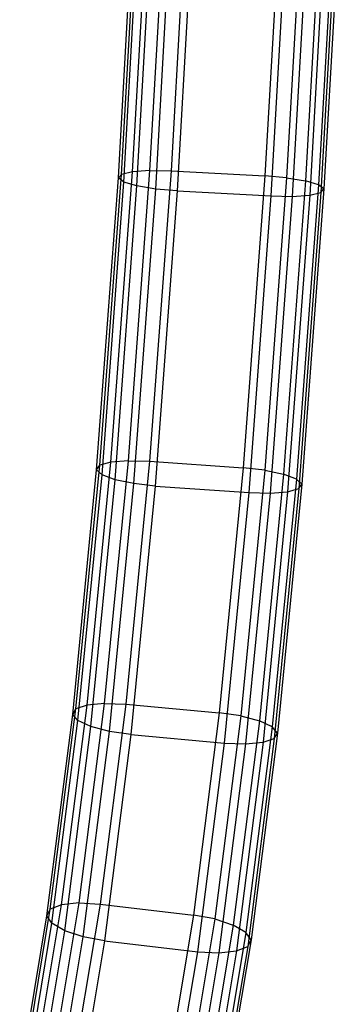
# Model space of a CAD drawing. Extents: x -263 to 235, y 0 to 1231.
# Tile 38 of 78: x -18 to -4, y 372 to 414. Entities that reach past the tile are written whole.
import ezdxf

# ---------------------------------------------------------------- set-up
doc = ezdxf.new("R2010")
doc.units = 0
doc.header["$LTSCALE"] = 25.4
doc.layers.get('0').update_dxf_attribs({"color": 13, "linetype": 'CONTINUOUS'})

# ---------------------------------------------------------------- blocks, each defined once
blk = doc.blocks.new('MONO-II-7705_STL_1')
at = {"color": 0}
for p, q in [((263.792, 437.487, 47.246), (264.612, 451.987, 44.909)), ((263.792, 437.487, 47.246), (264.612, 451.987, 44.909)), ((263.922, 437.641, 48.153), (264.74, 452.111, 45.82)), ((263.922, 437.641, 48.153), (264.74, 452.111, 45.82)), ((264.022, 437.315, 46.364), (264.844, 451.848, 44.021)), ((264.022, 437.315, 46.364), (264.844, 451.848, 44.021)), ((264.394, 437.752, 48.945), (265.211, 452.203, 46.616)), ((264.394, 437.752, 48.945), (265.211, 452.203, 46.616)), ((265.135, 437.804, 49.502), (265.951, 452.247, 47.174)), ((265.135, 437.804, 49.502), (265.951, 452.247, 47.174)), ((266.849, 452.236, 47.411), (266.032, 437.788, 49.74)), ((266.849, 452.236, 47.411), (266.032, 437.788, 49.74)), ((270.838, 452.077, 47.664), (270.018, 437.576, 50.002)), ((270.838, 452.077, 47.664), (270.018, 437.576, 50.002)), ((271.756, 452.014, 47.543), (270.935, 437.495, 49.883)), ((271.756, 452.014, 47.543), (270.935, 437.495, 49.883)), ((272.556, 451.909, 47.082), (271.733, 437.362, 49.427)), ((272.556, 451.909, 47.082), (271.733, 437.362, 49.427)), ((264.579, 437.149, 45.639), (265.403, 451.715, 43.291)), ((264.579, 437.149, 45.639), (265.403, 451.715, 43.291)), ((265.377, 437.015, 45.183), (266.202, 451.61, 42.831)), ((265.377, 437.015, 45.183), (266.202, 451.61, 42.831)), ((267.12, 451.547, 42.709), (266.294, 436.935, 45.065)), ((267.12, 451.547, 42.709), (266.294, 436.935, 45.065)), ((273.114, 451.776, 46.352), (272.29, 437.196, 48.703)), ((273.114, 451.776, 46.352), (272.29, 437.196, 48.703)), ((273.218, 451.512, 44.553), (272.39, 436.87, 46.914)), ((273.218, 451.512, 44.553), (272.39, 436.87, 46.914)), ((273.347, 451.637, 45.464), (272.52, 437.023, 47.82)), ((273.347, 451.637, 45.464), (272.52, 437.023, 47.82)), ((270.28, 436.723, 45.327), (271.109, 451.388, 42.963)), ((270.28, 436.723, 45.327), (271.109, 451.388, 42.963)), ((272.007, 451.377, 43.199), (271.177, 436.707, 45.564)), ((272.007, 451.377, 43.199), (271.177, 436.707, 45.564)), ((272.747, 451.421, 43.758), (271.918, 436.759, 46.121)), ((272.747, 451.421, 43.758), (271.918, 436.759, 46.121)), ((263.002, 425.289, 50.624), (263.922, 437.641, 48.153)), ((263.002, 425.289, 50.624), (263.922, 437.641, 48.153)), ((263.476, 425.423, 51.411), (264.394, 437.752, 48.945)), ((263.476, 425.423, 51.411), (264.394, 437.752, 48.945)), ((263.792, 437.487, 47.246), (263.922, 437.641, 48.153)), ((263.792, 437.487, 47.246), (263.922, 437.641, 48.153)), ((264.394, 437.752, 48.945), (263.922, 437.641, 48.153)), ((264.394, 437.752, 48.945), (263.922, 437.641, 48.153)), ((264.217, 425.483, 51.967), (265.135, 437.804, 49.502)), ((264.217, 425.483, 51.967), (265.135, 437.804, 49.502)), ((265.135, 437.804, 49.502), (264.394, 437.752, 48.945)), ((265.135, 437.804, 49.502), (264.394, 437.752, 48.945)), ((266.032, 437.788, 49.74), (265.114, 425.46, 52.206)), ((266.032, 437.788, 49.74), (265.114, 425.46, 52.206)), ((265.135, 437.804, 49.502), (266.032, 437.788, 49.74)), ((265.135, 437.804, 49.502), (266.032, 437.788, 49.74)), ((266.032, 437.788, 49.74), (270.018, 437.576, 50.002)), ((266.032, 437.788, 49.74), (270.018, 437.576, 50.002)), ((262.869, 425.1, 49.725), (263.792, 437.487, 47.246)), ((262.869, 425.1, 49.725), (263.792, 437.487, 47.246)), ((263.097, 424.886, 48.85), (264.022, 437.315, 46.364)), ((263.097, 424.886, 48.85), (264.022, 437.315, 46.364)), ((264.022, 437.315, 46.364), (263.792, 437.487, 47.246)), ((264.022, 437.315, 46.364), (263.792, 437.487, 47.246)), ((264.579, 437.149, 45.639), (264.022, 437.315, 46.364)), ((264.579, 437.149, 45.639), (264.022, 437.315, 46.364)), ((270.018, 437.576, 50.002), (269.095, 425.181, 52.482)), ((270.018, 437.576, 50.002), (269.095, 425.181, 52.482)), ((270.935, 437.495, 49.883), (270.01, 425.077, 52.368)), ((270.935, 437.495, 49.883), (270.01, 425.077, 52.368)), ((270.935, 437.495, 49.883), (270.018, 437.576, 50.002)), ((270.935, 437.495, 49.883), (270.018, 437.576, 50.002)), ((271.733, 437.362, 49.427), (270.806, 424.909, 51.919)), ((271.733, 437.362, 49.427), (270.806, 424.909, 51.919)), ((270.935, 437.495, 49.883), (271.733, 437.362, 49.427)), ((270.935, 437.495, 49.883), (271.733, 437.362, 49.427)), ((272.29, 437.196, 48.703), (271.733, 437.362, 49.427)), ((272.29, 437.196, 48.703), (271.733, 437.362, 49.427)), ((263.65, 424.68, 48.134), (264.579, 437.149, 45.639)), ((263.65, 424.68, 48.134), (264.579, 437.149, 45.639)), ((264.445, 424.512, 47.685), (265.377, 437.015, 45.183)), ((264.445, 424.512, 47.685), (265.377, 437.015, 45.183)), ((265.377, 437.015, 45.183), (264.579, 437.149, 45.639)), ((265.377, 437.015, 45.183), (264.579, 437.149, 45.639)), ((266.294, 436.935, 45.065), (265.361, 424.408, 47.571)), ((266.294, 436.935, 45.065), (265.361, 424.408, 47.571)), ((266.294, 436.935, 45.065), (265.377, 437.015, 45.183)), ((266.294, 436.935, 45.065), (265.377, 437.015, 45.183)), ((266.294, 436.935, 45.065), (270.28, 436.723, 45.327)), ((266.294, 436.935, 45.065), (270.28, 436.723, 45.327)), ((272.29, 437.196, 48.703), (271.359, 424.703, 51.202)), ((272.29, 437.196, 48.703), (271.359, 424.703, 51.202)), ((272.39, 436.87, 46.914), (271.454, 424.3, 49.428)), ((272.39, 436.87, 46.914), (271.454, 424.3, 49.428)), ((272.52, 437.023, 47.82), (271.587, 424.489, 50.328)), ((272.52, 437.023, 47.82), (271.587, 424.489, 50.328)), ((271.918, 436.759, 46.121), (272.39, 436.87, 46.914)), ((271.918, 436.759, 46.121), (272.39, 436.87, 46.914)), ((272.52, 437.023, 47.82), (272.29, 437.196, 48.703)), ((272.52, 437.023, 47.82), (272.29, 437.196, 48.703)), ((272.39, 436.87, 46.914), (272.52, 437.023, 47.82)), ((272.39, 436.87, 46.914), (272.52, 437.023, 47.82)), ((269.342, 424.129, 47.846), (270.28, 436.723, 45.327)), ((269.342, 424.129, 47.846), (270.28, 436.723, 45.327)), ((271.177, 436.707, 45.564), (270.239, 424.106, 48.085)), ((271.177, 436.707, 45.564), (270.239, 424.106, 48.085)), ((270.28, 436.723, 45.327), (271.177, 436.707, 45.564)), ((270.28, 436.723, 45.327), (271.177, 436.707, 45.564)), ((271.918, 436.759, 46.121), (270.98, 424.166, 48.641)), ((271.918, 436.759, 46.121), (270.98, 424.166, 48.641)), ((271.177, 436.707, 45.564), (271.918, 436.759, 46.121)), ((271.177, 436.707, 45.564), (271.918, 436.759, 46.121)), ((261.853, 414.718, 52.301), (262.869, 425.1, 49.725)), ((261.853, 414.718, 52.301), (262.869, 425.1, 49.725)), ((261.99, 414.947, 53.19), (263.002, 425.289, 50.624)), ((261.99, 414.947, 53.19), (263.002, 425.289, 50.624)), ((262.466, 415.109, 53.971), (263.476, 425.423, 51.411)), ((262.466, 415.109, 53.971), (263.476, 425.423, 51.411)), ((262.869, 425.1, 49.725), (263.002, 425.289, 50.624)), ((262.869, 425.1, 49.725), (263.002, 425.289, 50.624)), ((263.097, 424.886, 48.85), (262.869, 425.1, 49.725)), ((263.097, 424.886, 48.85), (262.869, 425.1, 49.725)), ((263.476, 425.423, 51.411), (263.002, 425.289, 50.624)), ((263.476, 425.423, 51.411), (263.002, 425.289, 50.624)), ((263.208, 415.178, 54.524), (264.217, 425.483, 51.967)), ((263.208, 415.178, 54.524), (264.217, 425.483, 51.967)), ((264.217, 425.483, 51.967), (263.476, 425.423, 51.411)), ((264.217, 425.483, 51.967), (263.476, 425.423, 51.411)), ((265.114, 425.46, 52.206), (264.104, 415.144, 54.766)), ((265.114, 425.46, 52.206), (264.104, 415.144, 54.766)), ((264.217, 425.483, 51.967), (265.114, 425.46, 52.206)), ((264.217, 425.483, 51.967), (265.114, 425.46, 52.206)), ((265.114, 425.46, 52.206), (269.095, 425.181, 52.482)), ((265.114, 425.46, 52.206), (269.095, 425.181, 52.482)), ((269.095, 425.181, 52.482), (268.076, 414.781, 55.063)), ((269.095, 425.181, 52.482), (268.076, 414.781, 55.063)), ((270.01, 425.077, 52.368), (269.095, 425.181, 52.482)), ((270.01, 425.077, 52.368), (269.095, 425.181, 52.482)), ((262.075, 414.455, 51.439), (263.097, 424.886, 48.85)), ((262.075, 414.455, 51.439), (263.097, 424.886, 48.85)), ((262.624, 414.199, 50.735), (263.65, 424.68, 48.134)), ((262.624, 414.199, 50.735), (263.65, 424.68, 48.134)), ((263.65, 424.68, 48.134), (263.097, 424.886, 48.85)), ((263.65, 424.68, 48.134), (263.097, 424.886, 48.85)), ((264.445, 424.512, 47.685), (263.65, 424.68, 48.134)), ((264.445, 424.512, 47.685), (263.65, 424.68, 48.134)), ((270.01, 425.077, 52.368), (268.989, 414.649, 54.956)), ((270.01, 425.077, 52.368), (268.989, 414.649, 54.956)), ((270.806, 424.909, 51.919), (269.78, 414.439, 54.517)), ((270.806, 424.909, 51.919), (269.78, 414.439, 54.517)), ((270.01, 425.077, 52.368), (270.806, 424.909, 51.919)), ((270.01, 425.077, 52.368), (270.806, 424.909, 51.919)), ((271.359, 424.703, 51.202), (270.329, 414.184, 53.813)), ((271.359, 424.703, 51.202), (270.329, 414.184, 53.813)), ((271.359, 424.703, 51.202), (270.806, 424.909, 51.919)), ((271.359, 424.703, 51.202), (270.806, 424.909, 51.919)), ((271.587, 424.489, 50.328), (271.359, 424.703, 51.202)), ((271.587, 424.489, 50.328), (271.359, 424.703, 51.202)), ((263.415, 413.99, 50.296), (264.445, 424.512, 47.685)), ((263.415, 413.99, 50.296), (264.445, 424.512, 47.685)), ((265.361, 424.408, 47.571), (264.328, 413.858, 50.189)), ((265.361, 424.408, 47.571), (264.328, 413.858, 50.189)), ((265.361, 424.408, 47.571), (264.445, 424.512, 47.685)), ((265.361, 424.408, 47.571), (264.445, 424.512, 47.685)), ((265.361, 424.408, 47.571), (269.342, 424.129, 47.846)), ((265.361, 424.408, 47.571), (269.342, 424.129, 47.846)), ((271.454, 424.3, 49.428), (270.415, 413.691, 52.061)), ((271.454, 424.3, 49.428), (270.415, 413.691, 52.061)), ((271.587, 424.489, 50.328), (270.552, 413.921, 52.951)), ((271.587, 424.489, 50.328), (270.552, 413.921, 52.951)), ((270.98, 424.166, 48.641), (271.454, 424.3, 49.428)), ((270.98, 424.166, 48.641), (271.454, 424.3, 49.428)), ((271.454, 424.3, 49.428), (271.587, 424.489, 50.328)), ((271.454, 424.3, 49.428), (271.587, 424.489, 50.328)), ((268.3, 413.494, 50.486), (269.342, 424.129, 47.846)), ((268.3, 413.494, 50.486), (269.342, 424.129, 47.846)), ((270.239, 424.106, 48.085), (269.196, 413.46, 50.727)), ((270.239, 424.106, 48.085), (269.196, 413.46, 50.727)), ((269.342, 424.129, 47.846), (270.239, 424.106, 48.085)), ((269.342, 424.129, 47.846), (270.239, 424.106, 48.085)), ((270.98, 424.166, 48.641), (269.939, 413.53, 51.281)), ((270.98, 424.166, 48.641), (269.939, 413.53, 51.281)), ((270.239, 424.106, 48.085), (270.98, 424.166, 48.641)), ((270.239, 424.106, 48.085), (270.98, 424.166, 48.641)), ((261.38, 406.635, 56.569), (262.466, 415.109, 53.971)), ((261.38, 406.635, 56.569), (262.466, 415.109, 53.971)), ((262.466, 415.109, 53.971), (261.99, 414.947, 53.19)), ((262.466, 415.109, 53.971), (261.99, 414.947, 53.19)), ((262.124, 406.713, 57.12), (263.208, 415.178, 54.524)), ((262.124, 406.713, 57.12), (263.208, 415.178, 54.524)), ((263.208, 415.178, 54.524), (262.466, 415.109, 53.971)), ((263.208, 415.178, 54.524), (262.466, 415.109, 53.971)), ((264.104, 415.144, 54.766), (263.018, 406.665, 57.366)), ((264.104, 415.144, 54.766), (263.018, 406.665, 57.366)), ((263.208, 415.178, 54.524), (264.104, 415.144, 54.766)), ((263.208, 415.178, 54.524), (264.104, 415.144, 54.766)), ((264.104, 415.144, 54.766), (268.076, 414.781, 55.063)), ((264.104, 415.144, 54.766), (268.076, 414.781, 55.063)), ((260.757, 406.166, 54.923), (261.853, 414.718, 52.301)), ((260.757, 406.166, 54.923), (261.853, 414.718, 52.301)), ((260.9, 406.443, 55.798), (261.99, 414.947, 53.19)), ((260.9, 406.443, 55.798), (261.99, 414.947, 53.19)), ((261.853, 414.718, 52.301), (261.99, 414.947, 53.19)), ((261.853, 414.718, 52.301), (261.99, 414.947, 53.19)), ((262.075, 414.455, 51.439), (261.853, 414.718, 52.301)), ((262.075, 414.455, 51.439), (261.853, 414.718, 52.301)), ((268.076, 414.781, 55.063), (266.977, 406.197, 57.695)), ((268.076, 414.781, 55.063), (266.977, 406.197, 57.695)), ((268.989, 414.649, 54.956), (267.885, 406.031, 57.599)), ((268.989, 414.649, 54.956), (267.885, 406.031, 57.599)), ((268.989, 414.649, 54.956), (268.076, 414.781, 55.063)), ((268.989, 414.649, 54.956), (268.076, 414.781, 55.063)), ((268.989, 414.649, 54.956), (269.78, 414.439, 54.517)), ((268.989, 414.649, 54.956), (269.78, 414.439, 54.517)), ((260.973, 405.847, 54.078), (262.075, 414.455, 51.439)), ((260.973, 405.847, 54.078), (262.075, 414.455, 51.439)), ((262.624, 414.199, 50.735), (262.075, 414.455, 51.439)), ((262.624, 414.199, 50.735), (262.075, 414.455, 51.439)), ((269.78, 414.439, 54.517), (268.67, 405.772, 57.175)), ((269.78, 414.439, 54.517), (268.67, 405.772, 57.175)), ((270.329, 414.184, 53.813), (269.78, 414.439, 54.517)), ((270.329, 414.184, 53.813), (269.78, 414.439, 54.517)), ((261.514, 405.534, 53.392), (262.624, 414.199, 50.735)), ((261.514, 405.534, 53.392), (262.624, 414.199, 50.735)), ((262.299, 405.275, 52.968), (263.415, 413.99, 50.296)), ((262.299, 405.275, 52.968), (263.415, 413.99, 50.296)), ((263.415, 413.99, 50.296), (262.624, 414.199, 50.735)), ((263.415, 413.99, 50.296), (262.624, 414.199, 50.735)), ((264.328, 413.858, 50.189), (263.207, 405.109, 52.872)), ((264.328, 413.858, 50.189), (263.207, 405.109, 52.872)), ((264.328, 413.858, 50.189), (263.415, 413.99, 50.296)), ((264.328, 413.858, 50.189), (263.415, 413.99, 50.296)), ((264.328, 413.858, 50.189), (268.3, 413.494, 50.486)), ((264.328, 413.858, 50.189), (268.3, 413.494, 50.486)), ((270.329, 414.184, 53.813), (269.211, 405.459, 56.488)), ((270.329, 414.184, 53.813), (269.211, 405.459, 56.488)), ((270.552, 413.921, 52.951), (269.427, 405.14, 55.643)), ((270.552, 413.921, 52.951), (269.427, 405.14, 55.643)), ((270.552, 413.921, 52.951), (270.329, 414.184, 53.813)), ((270.552, 413.921, 52.951), (270.329, 414.184, 53.813)), ((270.415, 413.691, 52.061), (270.552, 413.921, 52.951)), ((270.415, 413.691, 52.061), (270.552, 413.921, 52.951)), ((267.166, 404.641, 53.201), (268.3, 413.494, 50.486)), ((267.166, 404.641, 53.201), (268.3, 413.494, 50.486)), ((269.196, 413.46, 50.727), (268.06, 404.593, 53.447)), ((269.196, 413.46, 50.727), (268.06, 404.593, 53.447)), ((268.3, 413.494, 50.486), (269.196, 413.46, 50.727)), ((268.3, 413.494, 50.486), (269.196, 413.46, 50.727)), ((269.939, 413.53, 51.281), (268.804, 404.672, 53.997)), ((269.939, 413.53, 51.281), (268.804, 404.672, 53.997)), ((269.196, 413.46, 50.727), (269.939, 413.53, 51.281)), ((269.196, 413.46, 50.727), (269.939, 413.53, 51.281)), ((270.415, 413.691, 52.061), (269.284, 404.864, 54.769)), ((270.415, 413.691, 52.061), (269.284, 404.864, 54.769)), ((269.939, 413.53, 51.281), (270.415, 413.691, 52.061)), ((269.939, 413.53, 51.281), (270.415, 413.691, 52.061)), ((260.983, 399.882, 59.695), (262.124, 406.713, 57.12)), ((260.983, 399.882, 59.695), (262.124, 406.713, 57.12)), ((262.124, 406.713, 57.12), (261.38, 406.635, 56.569)), ((262.124, 406.713, 57.12), (261.38, 406.635, 56.569)), ((262.124, 406.713, 57.12), (263.018, 406.665, 57.366)), ((262.124, 406.713, 57.12), (263.018, 406.665, 57.366)), ((259.753, 399.572, 58.388), (260.9, 406.443, 55.798)), ((259.753, 399.572, 58.388), (260.9, 406.443, 55.798)), ((260.238, 399.796, 59.148), (261.38, 406.635, 56.569)), ((260.238, 399.796, 59.148), (261.38, 406.635, 56.569)), ((260.757, 406.166, 54.923), (260.9, 406.443, 55.798)), ((260.757, 406.166, 54.923), (260.9, 406.443, 55.798)), ((261.38, 406.635, 56.569), (260.9, 406.443, 55.798)), ((261.38, 406.635, 56.569), (260.9, 406.443, 55.798)), ((263.018, 406.665, 57.366), (261.874, 399.818, 59.948)), ((263.018, 406.665, 57.366), (261.874, 399.818, 59.948)), ((263.018, 406.665, 57.366), (266.977, 406.197, 57.695)), ((263.018, 406.665, 57.366), (266.977, 406.197, 57.695)), ((259.601, 399.244, 57.533), (260.757, 406.166, 54.923)), ((259.601, 399.244, 57.533), (260.757, 406.166, 54.923)), ((260.973, 405.847, 54.078), (260.757, 406.166, 54.923)), ((260.973, 405.847, 54.078), (260.757, 406.166, 54.923)), ((266.977, 406.197, 57.695), (265.812, 399.224, 60.324)), ((266.977, 406.197, 57.695), (265.812, 399.224, 60.324)), ((267.885, 406.031, 57.599), (266.714, 399.019, 60.243)), ((267.885, 406.031, 57.599), (266.714, 399.019, 60.243)), ((267.885, 406.031, 57.599), (266.977, 406.197, 57.695)), ((267.885, 406.031, 57.599), (266.977, 406.197, 57.695)), ((267.885, 406.031, 57.599), (268.67, 405.772, 57.175)), ((267.885, 406.031, 57.599), (268.67, 405.772, 57.175)), ((259.806, 398.863, 56.712), (260.973, 405.847, 54.078)), ((259.806, 398.863, 56.712), (260.973, 405.847, 54.078)), ((260.336, 398.486, 56.049), (261.514, 405.534, 53.392)), ((260.336, 398.486, 56.049), (261.514, 405.534, 53.392)), ((261.514, 405.534, 53.392), (260.973, 405.847, 54.078)), ((261.514, 405.534, 53.392), (260.973, 405.847, 54.078)), ((262.299, 405.275, 52.968), (261.514, 405.534, 53.392)), ((262.299, 405.275, 52.968), (261.514, 405.534, 53.392)), ((268.67, 405.772, 57.175), (267.489, 398.704, 59.841)), ((268.67, 405.772, 57.175), (267.489, 398.704, 59.841)), ((269.211, 405.459, 56.488), (268.019, 398.327, 59.178)), ((269.211, 405.459, 56.488), (268.019, 398.327, 59.178)), ((269.211, 405.459, 56.488), (268.67, 405.772, 57.175)), ((269.211, 405.459, 56.488), (268.67, 405.772, 57.175)), ((269.427, 405.14, 55.643), (269.211, 405.459, 56.488)), ((269.427, 405.14, 55.643), (269.211, 405.459, 56.488)), ((261.112, 398.171, 55.647), (262.299, 405.275, 52.968)), ((261.112, 398.171, 55.647), (262.299, 405.275, 52.968)), ((263.207, 405.109, 52.872), (262.013, 397.965, 55.566)), ((263.207, 405.109, 52.872), (262.013, 397.965, 55.566)), ((263.207, 405.109, 52.872), (262.299, 405.275, 52.968)), ((263.207, 405.109, 52.872), (262.299, 405.275, 52.968)), ((263.207, 405.109, 52.872), (267.166, 404.641, 53.201)), ((263.207, 405.109, 52.872), (267.166, 404.641, 53.201)), ((269.427, 405.14, 55.643), (268.224, 397.945, 58.357)), ((269.427, 405.14, 55.643), (268.224, 397.945, 58.357)), ((269.284, 404.864, 54.769), (269.427, 405.14, 55.643)), ((269.284, 404.864, 54.769), (269.427, 405.14, 55.643)), ((265.951, 397.372, 55.942), (267.166, 404.641, 53.201)), ((265.951, 397.372, 55.942), (267.166, 404.641, 53.201)), ((267.166, 404.641, 53.201), (268.06, 404.593, 53.447)), ((267.166, 404.641, 53.201), (268.06, 404.593, 53.447)), ((268.804, 404.672, 53.997), (267.587, 397.394, 56.742)), ((268.804, 404.672, 53.997), (267.587, 397.394, 56.742)), ((268.06, 404.593, 53.447), (268.804, 404.672, 53.997)), ((268.06, 404.593, 53.447), (268.804, 404.672, 53.997)), ((269.284, 404.864, 54.769), (268.073, 397.618, 57.502)), ((269.284, 404.864, 54.769), (268.073, 397.618, 57.502)), ((268.804, 404.672, 53.997), (269.284, 404.864, 54.769)), ((268.804, 404.672, 53.997), (269.284, 404.864, 54.769)), ((268.06, 404.593, 53.447), (266.842, 397.307, 56.195)), ((268.06, 404.593, 53.447), (266.842, 397.307, 56.195))]:
    blk.add_line(p, q, dxfattribs=at)

msp = doc.modelspace()

# ---------------------------------------------------------------- block references
at = {"color": 25}
msp.add_blockref('MONO-II-7705_STL_1', (-277.331, -30.516, -27.224), dxfattribs=at)

doc.saveas('drawing.dxf')
